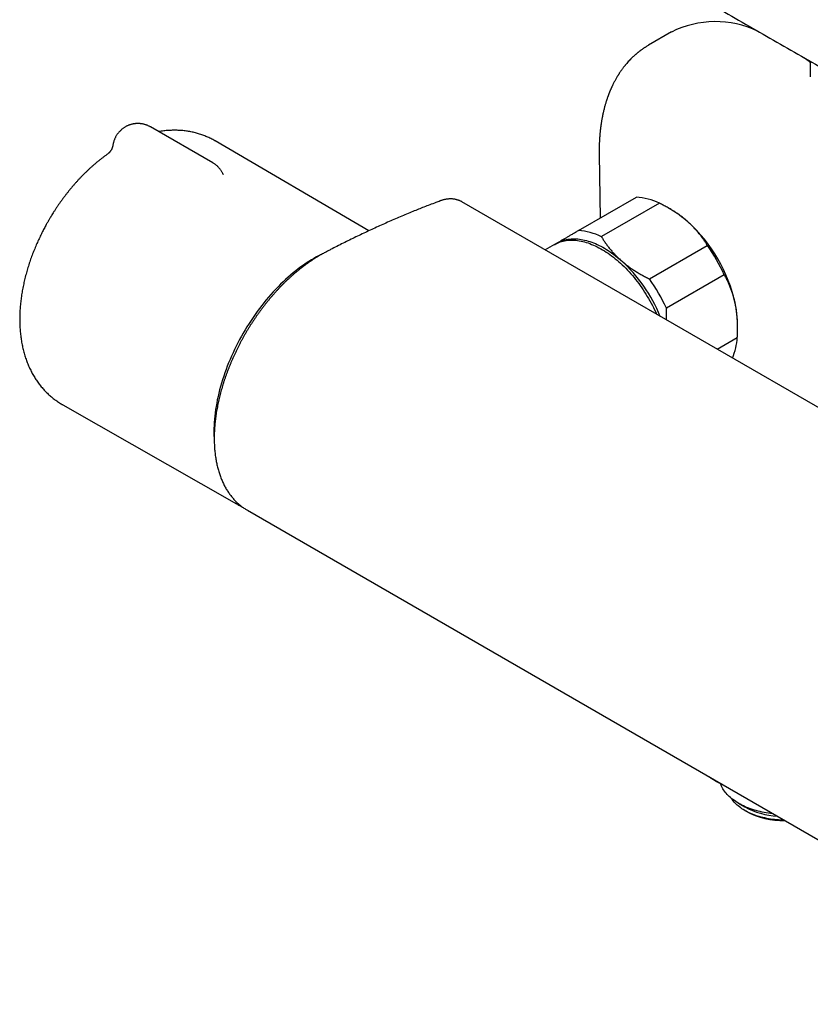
# Model space of a CAD drawing. Header units: millimetres. Extents: x 8 to 795, y 12 to 1770.
# Tile 1 of 136: x 543 to 668, y 97 to 254. Entities that reach past the tile are written whole.
import ezdxf

# ---------------------------------------------------------------- set-up
doc = ezdxf.new("R2010")
doc.units = ezdxf.units.MM

msp = doc.modelspace()

# ---------------------------------------------------------------- linework, layer by layer
at = {"color": 7, "linetype": 'Continuous', "lineweight": 30}
for p, q in [((646.2, 251.72), (642.55, 249.61)), ((642.54, 249.6), (642.55, 249.61)), ((668.22, 247.08), (668.22, 244.62)), ((573.44, 230.95), (563.54, 236.66)), ((598.19, 220.18), (573.78, 234.45)), ((634.72, 232.28), (634.72, 232.26)), ((634.72, 232.26), (634.87, 222.21)), ((575.04, 229.23), (575.04, 229.22)), ((631.42, 220.22), (640.62, 225.53)), ((748.72, 146.4), (612.95, 224.78)), ((644.27, 224.56), (635.08, 219.26)), ((646.08, 223.58), (645.71, 223.79)), ((627.62, 218), (626.15, 217.15)), ((627.74, 218.07), (627.94, 218.19)), ((627.79, 218.1), (627.94, 218.19)), ((642.69, 212.54), (651.88, 217.85)), ((654.57, 213.21), (645.38, 207.91)), ((656.68, 204.77), (656.68, 205.21)), ((653.44, 201.4), (656.64, 203.25)), ((549.61, 192.58), (577.16, 176.87)), ((578.92, 175.84), (714.68, 97.47)), ((656.84, 129.35), (657.81, 128.79)), ((657.81, 128.22), (658.02, 128.1))]:
    msp.add_line(p, q, dxfattribs=at)
at = {"color": 7, "linetype": 'Continuous', "lineweight": 30, "flags": 128}
for points in [[(667.29, 247.61), (667.86, 247.18), (668.22, 246.9)], [(609.48, 224.91), (609.48, 224.91), (609.47, 224.91)], [(627.62, 218), (627.67, 218.03), (627.88, 218.14), (628.09, 218.24), (628.31, 218.33), (628.53, 218.41), (628.76, 218.48), (629, 218.55), (629.24, 218.6), (629.48, 218.64), (629.73, 218.67), (629.98, 218.69), (630.24, 218.7), (630.49, 218.7), (630.76, 218.69), (631.02, 218.67), (631.29, 218.64), (631.56, 218.6), (631.84, 218.55), (632.11, 218.49), (632.39, 218.42), (632.67, 218.34), (632.96, 218.25), (633.24, 218.14), (633.53, 218.03), (633.81, 217.91), (634.1, 217.78), (634.39, 217.65), (634.68, 217.5), (634.97, 217.34), (635.26, 217.17), (635.55, 216.99), (635.84, 216.81), (636.13, 216.62), (636.42, 216.41), (636.7, 216.2), (636.99, 215.98), (637.27, 215.75), (637.56, 215.52), (637.84, 215.27), (638.12, 215.02), (638.39, 214.76), (638.67, 214.5), (638.94, 214.23), (639.21, 213.94), (639.47, 213.66), (639.74, 213.37), (640, 213.07), (640.25, 212.76), (640.5, 212.45), (640.75, 212.13), (640.99, 211.81), (641.23, 211.48), (641.47, 211.15), (641.7, 210.81), (641.92, 210.47), (642.14, 210.13), (642.36, 209.78), (642.56, 209.43), (642.77, 209.07), (642.97, 208.71), (643.16, 208.35), (643.34, 207.99), (643.52, 207.62), (643.7, 207.25), (643.84, 206.95)], [(627.94, 218.19), (628.15, 218.3), (628.36, 218.41), (628.58, 218.5), (628.81, 218.59), (629.04, 218.66), (629.27, 218.73), (629.51, 218.79), (629.76, 218.83), (630.01, 218.86), (630.26, 218.89), (630.52, 218.9), (630.78, 218.91), (631.04, 218.9), (631.31, 218.88), (631.58, 218.85), (631.85, 218.81), (632.13, 218.77), (632.41, 218.71), (632.69, 218.64), (632.97, 218.56), (633.25, 218.47), (633.54, 218.37), (633.83, 218.26), (634.12, 218.14), (634.41, 218.01), (634.7, 217.87), (634.99, 217.72), (635.28, 217.56), (635.58, 217.4), (635.87, 217.22), (636.16, 217.03), (636.45, 216.84), (636.74, 216.64), (637.03, 216.42), (637.32, 216.2), (637.61, 215.97), (637.89, 215.74), (638.18, 215.49)], [(590.66, 216.44), (590.3, 216.26), (589.89, 216.03), (589.47, 215.8), (589.06, 215.56), (588.64, 215.3), (588.23, 215.03), (587.81, 214.74), (587.4, 214.45), (586.99, 214.14), (586.58, 213.82), (586.17, 213.5), (585.77, 213.16), (585.36, 212.81), (584.96, 212.44), (584.57, 212.07), (584.17, 211.69), (583.78, 211.3), (583.4, 210.9), (583.02, 210.49), (582.64, 210.07), (582.27, 209.64), (581.9, 209.21), (581.54, 208.77), (581.18, 208.31), (580.83, 207.86), (580.48, 207.39), (580.14, 206.92), (579.81, 206.44), (579.49, 205.95), (579.17, 205.46), (578.85, 204.96), (578.55, 204.46), (578.25, 203.96), (577.96, 203.45), (577.68, 202.93), (577.4, 202.41), (577.14, 201.89), (576.88, 201.36), (576.63, 200.84), (576.39, 200.31), (576.16, 199.77), (575.94, 199.24), (575.73, 198.71), (575.53, 198.17), (575.33, 197.63), (575.15, 197.1), (574.97, 196.56), (574.81, 196.03), (574.66, 195.49), (574.51, 194.96), (574.38, 194.43), (574.26, 193.9), (574.14, 193.37), (574.04, 192.85), (573.95, 192.33), (573.87, 191.81), (573.8, 191.29), (573.74, 190.79), (573.69, 190.28), (573.65, 189.78), (573.62, 189.29), (573.61, 188.8), (573.6, 188.32)], [(577.35, 176.77), (577.12, 176.89), (576.97, 176.98)], [(662.34, 127.68), (662.23, 127.7), (661.9, 127.74), (661.57, 127.78), (661.24, 127.84), (660.91, 127.9), (660.59, 127.96), (660.27, 128.04), (659.95, 128.11), (659.64, 128.2), (659.34, 128.29), (659.04, 128.38), (658.74, 128.49), (658.45, 128.59), (658.17, 128.7), (657.89, 128.82), (657.62, 128.94), (657.36, 129.07), (657.11, 129.2), (656.86, 129.34), (656.62, 129.48), (656.39, 129.63), (656.17, 129.78), (655.95, 129.94), (655.75, 130.09), (655.55, 130.26), (655.37, 130.42), (655.19, 130.59), (655.02, 130.76), (654.86, 130.94), (654.72, 131.12), (654.58, 131.3), (654.45, 131.48), (654.34, 131.67), (654.23, 131.86), (654.14, 132.05), (654.05, 132.24), (653.98, 132.43), (653.95, 132.53)], [(664.07, 126.68), (663.8, 126.69), (663.48, 126.7), (663.16, 126.72), (662.85, 126.74), (662.53, 126.78), (662.22, 126.81), (661.91, 126.86), (661.6, 126.91), (661.3, 126.96), (661, 127.03), (660.7, 127.1), (660.41, 127.17), (660.12, 127.25), (659.84, 127.34), (659.56, 127.43), (659.29, 127.53), (659.03, 127.63), (658.77, 127.74), (658.52, 127.85), (658.27, 127.97), (658.04, 128.1), (657.81, 128.22), (657.59, 128.36), (657.37, 128.49), (657.17, 128.63), (656.97, 128.78), (656.78, 128.93), (656.61, 129.08), (656.44, 129.24), (656.28, 129.4), (656.13, 129.56), (655.99, 129.73), (655.86, 129.9), (655.74, 130.07), (655.7, 130.13)]]:
    msp.add_lwpolyline(points, dxfattribs=at)
at = {"color": 7, "linetype": 'Continuous', "lineweight": 30}
for centre, radius, start, end in [((653.17, 237.74), 15.62, 64.617, 116.5087), ((640.01, 215.8), 9.74, 64.0628, 86.428), ((637.58, 209.06), 16.82, 48.2655, 59.6796), ((632.27, 203.36), 24.61, 12.378, 47.8626), ((630.82, 210.49), 9.74, 64.0628, 86.428), ((629.5, 201.77), 27.56, 24.5436, 35.6971), ((621.57, 197.18), 24.72, 22.4247, 47.8018), ((620.31, 196.46), 27.56, 24.5436, 35.6971), ((639.75, 205.11), 16.93, 0.3414, 12.0294), ((646.53, 203.92), 10.12, 337.211, 356.1829), ((593.57, 188.3), 19.97, 179.9616, 183.8057), ((663.76, 139.74), 12.46, 241.4738, 266.4751), ((663.97, 139.2), 12.6, 241.8439, 271.0477)]:
    msp.add_arc(centre, radius, start, end, dxfattribs=at)
for points, knots in [([(583.95, 297), (584.08, 296.92), (585.65, 295.95), (588.66, 294.1), (592.97, 291.45), (597.29, 288.82), (601.62, 286.19), (605.96, 283.56), (610.3, 280.95), (614.65, 278.34), (619, 275.73), (623.37, 273.14), (627.73, 270.55), (632.11, 267.97), (636.49, 265.39), (640.88, 262.83), (645.28, 260.27), (649.68, 257.71), (654.09, 255.17), (658.5, 252.63), (662.93, 250.09), (667.36, 247.57), (671.79, 245.05), (676.23, 242.54), (680.68, 240.04), (685.13, 237.54), (689.59, 235.05), (694.06, 232.57), (698.53, 230.09), (703.01, 227.63), (707.5, 225.17), (711.99, 222.71), (716.49, 220.27), (719.94, 218.4), (721.89, 217.35), (722.34, 217.11)], [0, 0, 0, 0, 0.0029756, 0.034825, 0.0666738, 0.0985213, 0.1303749, 0.1622286, 0.1940825, 0.2259366, 0.2577911, 0.2896461, 0.3215017, 0.3533581, 0.3852153, 0.4170736, 0.448933, 0.4807937, 0.5126557, 0.544519, 0.5763812, 0.6082422, 0.6401022, 0.6719614, 0.7038198, 0.7356777, 0.767535, 0.799392, 0.8312488, 0.8631054, 0.8949621, 0.9268189, 0.9586755, 0.9905223, 1, 1, 1, 1]), ([(723.15, 243.78), (721.9, 244.47), (719.11, 246), (714.78, 248.39), (710.17, 250.95), (705.55, 253.52), (700.93, 256.09), (696.32, 258.67), (691.72, 261.25), (687.12, 263.84), (682.52, 266.44), (677.93, 269.04), (673.35, 271.64), (668.77, 274.25), (664.21, 276.86), (659.65, 279.47), (655.73, 281.73), (653.32, 283.11), (652.43, 283.63)], [0, 0, 0, 0, 0.0524256, 0.1170281, 0.1817871, 0.2466639, 0.3116188, 0.3766107, 0.4415876, 0.5065737, 0.5716309, 0.6366975, 0.7017622, 0.7668144, 0.8318449, 0.8968444, 0.9618036, 1, 1, 1, 1]), ([(642.55, 249.61), (642.5, 249.58), (642.38, 249.51), (642.23, 249.42), (642.09, 249.33), (641.95, 249.24), (641.82, 249.16), (641.7, 249.08), (641.58, 248.99), (641.46, 248.91), (641.34, 248.82), (641.23, 248.74), (641.12, 248.66), (641.02, 248.57), (640.91, 248.49), (640.79, 248.39), (640.68, 248.3), (640.57, 248.21), (640.48, 248.13), (640.4, 248.06), (640.3, 247.97), (640.2, 247.88), (640.08, 247.77), (639.97, 247.66), (639.87, 247.56), (639.77, 247.47), (639.68, 247.38), (639.54, 247.23), (639.34, 247.02), (639.14, 246.8), (639, 246.63), (638.91, 246.52), (638.82, 246.41), (638.73, 246.3), (638.64, 246.18), (638.53, 246.04), (638.42, 245.89), (638.29, 245.72), (638.17, 245.55), (638.06, 245.39), (637.96, 245.24), (637.88, 245.11), (637.8, 244.99), (637.73, 244.88), (637.66, 244.76), (637.57, 244.63), (637.47, 244.46), (637.36, 244.25), (637.24, 244.04), (637.12, 243.81), (637.01, 243.61), (636.92, 243.43), (636.85, 243.28), (636.78, 243.13), (636.72, 242.99), (636.66, 242.87), (636.62, 242.79), (636.59, 242.72), (636.56, 242.65), (636.53, 242.57), (636.48, 242.47), (636.44, 242.37), (636.4, 242.26), (636.35, 242.14), (636.3, 242.01), (636.26, 241.9), (636.22, 241.81), (636.19, 241.74), (636.17, 241.68), (636.15, 241.61), (636.12, 241.53), (636.08, 241.43), (636.04, 241.3), (635.99, 241.17), (635.94, 241.03), (635.9, 240.91), (635.87, 240.8), (635.82, 240.64), (635.76, 240.45), (635.69, 240.21), (635.62, 239.98), (635.56, 239.74), (635.49, 239.48), (635.42, 239.2), (635.37, 238.97), (635.33, 238.79), (635.3, 238.66), (635.28, 238.56), (635.26, 238.46), (635.24, 238.34), (635.21, 238.2), (635.18, 238.04), (635.15, 237.87), (635.11, 237.68), (635.08, 237.5), (635.06, 237.32), (635.03, 237.15), (635.01, 236.99), (634.99, 236.86), (634.97, 236.75), (634.96, 236.66), (634.95, 236.57), (634.94, 236.47), (634.92, 236.33), (634.9, 236.17), (634.88, 235.99), (634.86, 235.79), (634.84, 235.57), (634.82, 235.35), (634.8, 235.12), (634.79, 234.89), (634.77, 234.64), (634.76, 234.39), (634.74, 234.13), (634.73, 233.87), (634.73, 233.6), (634.72, 233.33), (634.72, 233.08), (634.72, 232.84), (634.72, 232.62), (634.72, 232.44), (634.72, 232.32), (634.72, 232.26)], [0, 0, 0, 0, 0.009538, 0.0195961, 0.0296227, 0.0389492, 0.0476067, 0.0556088, 0.0632869, 0.0715056, 0.0802759, 0.0878171, 0.094937, 0.1021458, 0.1100055, 0.1185163, 0.1269674, 0.1344363, 0.1409196, 0.1466921, 0.1536629, 0.1618395, 0.1705227, 0.1791837, 0.1874244, 0.1949084, 0.2016221, 0.2076161, 0.2284269, 0.2493908, 0.256978, 0.2645495, 0.2722353, 0.280044, 0.2881941, 0.2973988, 0.3078855, 0.3194653, 0.3308342, 0.3417509, 0.3512933, 0.3594098, 0.3667631, 0.3739617, 0.3810058, 0.3882818, 0.3996579, 0.4121275, 0.4253193, 0.4388679, 0.4522304, 0.460916, 0.4695964, 0.4782716, 0.4865931, 0.4934189, 0.4986606, 0.5012437, 0.5049234, 0.5097212, 0.5154375, 0.5210043, 0.5262636, 0.5339073, 0.5407924, 0.5468855, 0.5515235, 0.5553878, 0.5584784, 0.5614424, 0.5657238, 0.5713758, 0.5783897, 0.5857043, 0.59258, 0.5990169, 0.6050153, 0.6105829, 0.622978, 0.6348867, 0.6461068, 0.6582142, 0.6715029, 0.6851943, 0.6984562, 0.7055874, 0.7117011, 0.7166682, 0.721078, 0.7265209, 0.7330848, 0.7407694, 0.7494846, 0.7580914, 0.7665892, 0.7749783, 0.7832587, 0.7910118, 0.7971741, 0.8022109, 0.806123, 0.8098257, 0.8141735, 0.820655, 0.8281855, 0.8367648, 0.8462119, 0.8559813, 0.8660358, 0.8763752, 0.8869996, 0.8979089, 0.909103, 0.9205818, 0.9323454, 0.9443839, 0.9558737, 0.9672712, 0.9773729, 0.986186, 0.993722, 1, 1, 1, 1]), ([(561.54, 237.2), (561.47, 237.2), (561.37, 237.2), (561.23, 237.19), (561.11, 237.17), (560.96, 237.16), (560.81, 237.13), (560.65, 237.1), (560.48, 237.06), (560.32, 237.01), (560.15, 236.95), (559.98, 236.88), (559.81, 236.81), (559.64, 236.72), (559.48, 236.63), (559.32, 236.52), (559.16, 236.41), (559.01, 236.3), (558.86, 236.17), (558.72, 236.03), (558.58, 235.89), (558.45, 235.74), (558.33, 235.59), (558.22, 235.43), (558.11, 235.26), (558.01, 235.09), (557.92, 234.91), (557.84, 234.73), (557.77, 234.54), (557.71, 234.35), (557.66, 234.16), (557.62, 233.99), (557.6, 233.88), (557.59, 233.84)], [0, 0, 0, 0, 0.036841, 0.051722, 0.076481, 0.102279, 0.130051, 0.159157, 0.189335, 0.220374, 0.252116, 0.284442, 0.317255, 0.350478, 0.384046, 0.417906, 0.452015, 0.486336, 0.520836, 0.555492, 0.59028, 0.625182, 0.660183, 0.695271, 0.730433, 0.765662, 0.800949, 0.836289, 0.871676, 0.907105, 0.942574, 0.978079, 1, 1, 1, 1]), ([(563.54, 236.66), (563.51, 236.68), (563.42, 236.73), (563.27, 236.8), (563.1, 236.88), (562.92, 236.95), (562.75, 237.01), (562.57, 237.07), (562.39, 237.11), (562.21, 237.14), (562.04, 237.17), (561.9, 237.18), (561.77, 237.19), (561.65, 237.2), (561.58, 237.2), (561.54, 237.2)], [0, 0, 0, 0, 0.055033, 0.145564, 0.23596, 0.326156, 0.416044, 0.505431, 0.593935, 0.680687, 0.763211, 0.832934, 0.887374, 0.950622, 1, 1, 1, 1]), ([(573.78, 234.44), (573.77, 234.45), (573.65, 234.52), (573.44, 234.64), (573.13, 234.8), (572.81, 234.96), (572.49, 235.1), (572.17, 235.23), (571.84, 235.36), (571.51, 235.48), (571.17, 235.59), (570.83, 235.68), (570.48, 235.77), (570.13, 235.85), (569.77, 235.92), (569.41, 235.98), (569.05, 236.03), (568.69, 236.07), (568.32, 236.1), (567.94, 236.12), (567.57, 236.13), (567.19, 236.13), (566.8, 236.12), (566.42, 236.1), (566.03, 236.07), (565.63, 236.03), (565.24, 235.97), (564.98, 235.93), (564.85, 235.91)], [0, 0, 0, 0, 0.00492, 0.042816, 0.080753, 0.118746, 0.156809, 0.19496, 0.233215, 0.27159, 0.310101, 0.348765, 0.387598, 0.426616, 0.465835, 0.505271, 0.544939, 0.584855, 0.625032, 0.665484, 0.706224, 0.747263, 0.788612, 0.83028, 0.872274, 0.9146, 0.95726, 1, 1, 1, 1]), ([(557.59, 233.84), (557.58, 233.79), (557.57, 233.69), (557.53, 233.56), (557.5, 233.44), (557.46, 233.34), (557.42, 233.25), (557.38, 233.15), (557.33, 233.05), (557.28, 232.95), (557.22, 232.87), (557.17, 232.8), (557.13, 232.74), (557.1, 232.7), (557.06, 232.65), (557.02, 232.6), (556.97, 232.55), (556.94, 232.51), (556.9, 232.49), (556.88, 232.47), (556.87, 232.46), (556.86, 232.45), (556.85, 232.44), (556.84, 232.43), (556.84, 232.43), (556.83, 232.43), (556.84, 232.43), (556.84, 232.43)], [0, 0, 0, 0, 0.068341, 0.125269, 0.171051, 0.214586, 0.25964, 0.305577, 0.359404, 0.411852, 0.462466, 0.506668, 0.542949, 0.568932, 0.601599, 0.646127, 0.689479, 0.738925, 0.778453, 0.810478, 0.842374, 0.859526, 0.878409, 0.905212, 0.941287, 0.986931, 1, 1, 1, 1]), ([(556.85, 232.44), (556.81, 232.41), (556.64, 232.29), (556.34, 232.08), (555.97, 231.79), (555.59, 231.5), (555.24, 231.22), (554.88, 230.92), (554.54, 230.63), (554.21, 230.34), (553.88, 230.04), (553.55, 229.73), (553.23, 229.42), (552.91, 229.1), (552.59, 228.77), (552.27, 228.44), (551.96, 228.11), (551.66, 227.77), (551.36, 227.43), (551.06, 227.08), (550.77, 226.73), (550.48, 226.37), (550.19, 226.01), (549.91, 225.65), (549.64, 225.28), (549.37, 224.91), (549.1, 224.53), (548.84, 224.16), (548.59, 223.78), (548.35, 223.41), (548.12, 223.05), (547.92, 222.73), (547.74, 222.44), (547.56, 222.14), (547.43, 221.92), (547.36, 221.79)], [0, 0, 0, 0, 0.010168, 0.045864, 0.081576, 0.113641, 0.149278, 0.181269, 0.213224, 0.245141, 0.277017, 0.308853, 0.340646, 0.372398, 0.404108, 0.435776, 0.467401, 0.498983, 0.530521, 0.562015, 0.593463, 0.624861, 0.656206, 0.68749, 0.718703, 0.749827, 0.780836, 0.81168, 0.842267, 0.87241, 0.901644, 0.928454, 0.949403, 0.968883, 1, 1, 1, 1]), ([(575.04, 229.23), (575.03, 229.24), (575, 229.31), (574.93, 229.45), (574.82, 229.62), (574.71, 229.79), (574.59, 229.95), (574.46, 230.11), (574.32, 230.26), (574.17, 230.41), (574.02, 230.55), (573.85, 230.68), (573.68, 230.8), (573.54, 230.89), (573.46, 230.93), (573.44, 230.95)], [0, 0, 0, 0, 0.018869, 0.103994, 0.18926, 0.274687, 0.3603, 0.44613, 0.532216, 0.618605, 0.70536, 0.792558, 0.880303, 0.96873, 1, 1, 1, 1]), ([(575.12, 229.09), (575.12, 229.09), (575.12, 229.09), (575.11, 229.1), (575.11, 229.1), (575.1, 229.11), (575.09, 229.12), (575.09, 229.13), (575.08, 229.14), (575.07, 229.15), (575.07, 229.17), (575.06, 229.18), (575.06, 229.18)], [0, 0, 0, 0, 0.047976, 0.250592, 0.413666, 0.543062, 0.648185, 0.693001, 0.745253, 0.824187, 0.992362, 1, 1, 1, 1]), ([(612.91, 224.8), (612.9, 224.8), (612.84, 224.84), (612.72, 224.9), (612.55, 224.97), (612.38, 225.04), (612.2, 225.09), (612.02, 225.14), (611.84, 225.18), (611.65, 225.21), (611.46, 225.23), (611.26, 225.24), (611.06, 225.24), (610.86, 225.23), (610.66, 225.21), (610.45, 225.18), (610.27, 225.14), (610.1, 225.11), (609.96, 225.07), (609.8, 225.02), (609.64, 224.97), (609.52, 224.93), (609.48, 224.91)], [0, 0, 0, 0, 0.010521, 0.064079, 0.117715, 0.171496, 0.225486, 0.279743, 0.334319, 0.389257, 0.444592, 0.500347, 0.556535, 0.613155, 0.670196, 0.727634, 0.785436, 0.826452, 0.864537, 0.902289, 0.958428, 1, 1, 1, 1]), ([(609.47, 224.91), (609.26, 224.83), (608.71, 224.63), (607.86, 224.3), (606.94, 223.95), (606.05, 223.59), (605.13, 223.22), (604.16, 222.82), (603.15, 222.4), (602.15, 221.97), (601.15, 221.53), (600.14, 221.08), (599.14, 220.62), (598.13, 220.16), (597.13, 219.68), (596.12, 219.2), (595.12, 218.71), (594.11, 218.22), (593.11, 217.71), (592.27, 217.28), (591.66, 216.97), (591.28, 216.77), (590.97, 216.6), (590.67, 216.44), (590.35, 216.26), (590.01, 216.06), (589.66, 215.84), (589.31, 215.61), (588.95, 215.38), (588.6, 215.13), (588.25, 214.88), (587.9, 214.62), (587.55, 214.36), (587.2, 214.08), (586.86, 213.8), (586.51, 213.51), (586.17, 213.22), (585.83, 212.92), (585.5, 212.61), (585.16, 212.3), (584.83, 211.98), (584.5, 211.65), (584.18, 211.32), (583.86, 210.98), (583.54, 210.63), (583.22, 210.28), (582.91, 209.92), (582.6, 209.56), (582.29, 209.19), (581.98, 208.82), (581.68, 208.44), (581.39, 208.05), (581.1, 207.67), (580.81, 207.27), (580.52, 206.87), (580.24, 206.47), (579.97, 206.06), (579.69, 205.65), (579.43, 205.24), (579.17, 204.83), (578.91, 204.41), (578.66, 203.99), (578.42, 203.56), (578.18, 203.14), (577.95, 202.71), (577.72, 202.27), (577.49, 201.84), (577.27, 201.4), (577.06, 200.95), (576.85, 200.51), (576.65, 200.06), (576.45, 199.62), (576.26, 199.17), (576.08, 198.72), (575.9, 198.27), (575.73, 197.82), (575.56, 197.37), (575.41, 196.93), (575.25, 196.48), (575.11, 196.03), (574.97, 195.58), (574.84, 195.13), (574.71, 194.68), (574.59, 194.23), (574.48, 193.79), (574.38, 193.34), (574.28, 192.89), (574.19, 192.45), (574.1, 192), (574.02, 191.56), (573.95, 191.12), (573.89, 190.68), (573.83, 190.25), (573.79, 189.81), (573.74, 189.39), (573.71, 188.97), (573.68, 188.54), (573.66, 188.12), (573.65, 187.71), (573.65, 187.3), (573.65, 186.89), (573.66, 186.49), (573.68, 186.09), (573.7, 185.69), (573.74, 185.3), (573.78, 184.91), (573.82, 184.53), (573.88, 184.16), (573.94, 183.79), (574.01, 183.42), (574.09, 183.06), (574.17, 182.7), (574.26, 182.35), (574.36, 182.01), (574.47, 181.67), (574.58, 181.34), (574.7, 181.01), (574.83, 180.7), (574.96, 180.39), (575.1, 180.08), (575.25, 179.78), (575.41, 179.49), (575.57, 179.21), (575.74, 178.94), (575.91, 178.67), (576.1, 178.41), (576.28, 178.16), (576.48, 177.92), (576.68, 177.69), (576.88, 177.46), (577.09, 177.24), (577.31, 177.03), (577.54, 176.83), (577.77, 176.63), (578, 176.45), (578.24, 176.27), (578.49, 176.1), (578.71, 175.97), (578.84, 175.89), (578.89, 175.86)], [0, 0, 0, 0, 0.011087, 0.028261, 0.043992, 0.058648, 0.074208, 0.091531, 0.108737, 0.125947, 0.143162, 0.160388, 0.177602, 0.194798, 0.211977, 0.229142, 0.246293, 0.263431, 0.280559, 0.297677, 0.306201, 0.311873, 0.317074, 0.322014, 0.327003, 0.33304, 0.338988, 0.34494, 0.350901, 0.356873, 0.36286, 0.368866, 0.374851, 0.380828, 0.3868, 0.392771, 0.398744, 0.404667, 0.410598, 0.416542, 0.422492, 0.428439, 0.434371, 0.440286, 0.44623, 0.452174, 0.458116, 0.464057, 0.469998, 0.475941, 0.481885, 0.487833, 0.493785, 0.499743, 0.505708, 0.51168, 0.517648, 0.523587, 0.529511, 0.535424, 0.541328, 0.547228, 0.553128, 0.55903, 0.564938, 0.570855, 0.576784, 0.582731, 0.588698, 0.594679, 0.600623, 0.606588, 0.612562, 0.618527, 0.624469, 0.630376, 0.636282, 0.642205, 0.648129, 0.654059, 0.659995, 0.665948, 0.671878, 0.677769, 0.683692, 0.68964, 0.695609, 0.701593, 0.707587, 0.713586, 0.719583, 0.725572, 0.731548, 0.737504, 0.743437, 0.749333, 0.755313, 0.761282, 0.767243, 0.773199, 0.779157, 0.785112, 0.791019, 0.796967, 0.802941, 0.808926, 0.814907, 0.820864, 0.826731, 0.832741, 0.838729, 0.844699, 0.850653, 0.856593, 0.862524, 0.868447, 0.874366, 0.880284, 0.886204, 0.892127, 0.898036, 0.903942, 0.909821, 0.915675, 0.921508, 0.927322, 0.933122, 0.938911, 0.944692, 0.95047, 0.95625, 0.962033, 0.967824, 0.973641, 0.979374, 0.985114, 0.99086, 0.996596, 1, 1, 1, 1]), ([(648.78, 221.61), (648.62, 221.75), (648.3, 222.03), (647.79, 222.43), (647.26, 222.82), (646.7, 223.19), (646.12, 223.56), (645.52, 223.91), (644.9, 224.24), (644.48, 224.46), (644.27, 224.56)], [0, 0, 0, 0, 0.122488, 0.245238, 0.368757, 0.492521, 0.618889, 0.745475, 0.872652, 1, 1, 1, 1]), ([(547.36, 221.79), (547.27, 221.64), (547.15, 221.44), (546.98, 221.13), (546.84, 220.87), (546.67, 220.55), (546.5, 220.22), (546.32, 219.86), (546.14, 219.5), (545.96, 219.12), (545.78, 218.74), (545.6, 218.34), (545.42, 217.94), (545.25, 217.54), (545.08, 217.13), (544.92, 216.71), (544.76, 216.29), (544.6, 215.87), (544.45, 215.45), (544.31, 215.02), (544.17, 214.59), (544.04, 214.16), (543.91, 213.72), (543.79, 213.29), (543.68, 212.85), (543.57, 212.41), (543.47, 211.98), (543.37, 211.54), (543.28, 211.1), (543.2, 210.66), (543.13, 210.22), (543.06, 209.78), (543, 209.34), (542.95, 208.9), (542.9, 208.46), (542.86, 208.02), (542.83, 207.58), (542.81, 207.15), (542.8, 206.72), (542.79, 206.28), (542.79, 205.85), (542.8, 205.43), (542.82, 205), (542.84, 204.58), (542.88, 204.16), (542.92, 203.74), (542.97, 203.33), (543.03, 202.92), (543.09, 202.51), (543.17, 202.11), (543.25, 201.72), (543.34, 201.32), (543.44, 200.94), (543.55, 200.56), (543.67, 200.18), (543.79, 199.81), (543.92, 199.45), (544.06, 199.09), (544.21, 198.73), (544.37, 198.39), (544.53, 198.05), (544.7, 197.72), (544.88, 197.39), (545.07, 197.07), (545.26, 196.76), (545.46, 196.46), (545.67, 196.16), (545.88, 195.87), (546.1, 195.59), (546.33, 195.31), (546.56, 195.04), (546.8, 194.78), (547.05, 194.53), (547.3, 194.28), (547.56, 194.05), (547.82, 193.82), (548.1, 193.6), (548.37, 193.39), (548.66, 193.18), (548.94, 192.98), (549.24, 192.8), (549.46, 192.66), (549.59, 192.59), (549.61, 192.58)], [0, 0, 0, 0, 0.013989, 0.019641, 0.029029, 0.038779, 0.049241, 0.060165, 0.071451, 0.083019, 0.094811, 0.106786, 0.118913, 0.131168, 0.143532, 0.155991, 0.168533, 0.181149, 0.193831, 0.206574, 0.219371, 0.232219, 0.245114, 0.258053, 0.271034, 0.284054, 0.29711, 0.310202, 0.323328, 0.336485, 0.349672, 0.362887, 0.37613, 0.389397, 0.402687, 0.415998, 0.429328, 0.442674, 0.456033, 0.469403, 0.482778, 0.496155, 0.50953, 0.522899, 0.536258, 0.5496, 0.562922, 0.576219, 0.589485, 0.602715, 0.615904, 0.629047, 0.642141, 0.65518, 0.668162, 0.681082, 0.693939, 0.70673, 0.719453, 0.732108, 0.744694, 0.757213, 0.769663, 0.782047, 0.794367, 0.806624, 0.818822, 0.830963, 0.843051, 0.855089, 0.86708, 0.87903, 0.890942, 0.90282, 0.914668, 0.926492, 0.938296, 0.950085, 0.961862, 0.973634, 0.985405, 0.99718, 1, 1, 1, 1]), ([(651.88, 217.85), (651.79, 218.01), (651.6, 218.32), (651.29, 218.79), (650.95, 219.26), (650.6, 219.72), (650.21, 220.18), (649.8, 220.63), (649.37, 221.08), (649.02, 221.4), (648.82, 221.58), (648.78, 221.61)], [0, 0, 0, 0, 0.119246, 0.2384889, 0.3583379, 0.4781835, 0.6002988, 0.7224112, 0.8454934, 0.9685743, 1, 1, 1, 1]), ([(627.94, 218.19), (627.97, 218.21), (628.12, 218.29), (628.39, 218.45), (628.76, 218.67), (629.16, 218.9), (629.57, 219.14), (630.01, 219.4), (630.47, 219.66), (630.94, 219.94), (631.26, 220.13), (631.42, 220.22)], [0, 0, 0, 0, 0.0340845, 0.152699, 0.2713147, 0.3908442, 0.5103765, 0.6324315, 0.7544901, 0.8772433, 1, 1, 1, 1]), ([(635.08, 219.26), (635.18, 219.09), (635.37, 218.77), (635.69, 218.28), (636.04, 217.8), (636.41, 217.32), (636.77, 216.89), (637.13, 216.5), (637.5, 216.12), (637.85, 215.78), (638.1, 215.56), (638.18, 215.49)], [0, 0, 0, 0, 0.122897, 0.245939, 0.369478, 0.493211, 0.61924, 0.714148, 0.809055, 0.936288, 1, 1, 1, 1]), ([(638.18, 215.49), (638.22, 215.46), (638.41, 215.28), (638.77, 214.98), (639.27, 214.6), (639.79, 214.22), (640.34, 213.86), (640.9, 213.51), (641.48, 213.17), (642.08, 212.85), (642.49, 212.64), (642.69, 212.54)], [0, 0, 0, 0, 0.0314257, 0.1503532, 0.2692819, 0.3891325, 0.5089859, 0.6313852, 0.7537883, 0.8768923, 1, 1, 1, 1]), ([(656.31, 208.64), (656.3, 208.7), (656.24, 208.96), (656.14, 209.41), (655.97, 209.99), (655.79, 210.56), (655.58, 211.11), (655.36, 211.66), (655.11, 212.19), (654.85, 212.71), (654.66, 213.05), (654.57, 213.21)], [0, 0, 0, 0, 0.034085, 0.152699, 0.271315, 0.390844, 0.510376, 0.632431, 0.75449, 0.877243, 1, 1, 1, 1]), ([(645.38, 207.91), (645.37, 207.68), (645.34, 207.22), (645.33, 206.61), (645.33, 206.23), (645.34, 206.08)], [0, 0, 0, 0, 0.3722612, 0.7445116, 1, 1, 1, 1]), ([(656.64, 203.25), (656.65, 203.48), (656.67, 203.93), (656.68, 204.61), (656.68, 205.29), (656.65, 205.97), (656.61, 206.65), (656.53, 207.32), (656.44, 207.99), (656.35, 208.42), (656.31, 208.64)], [0, 0, 0, 0, 0.122973, 0.245942, 0.369581, 0.493217, 0.619375, 0.745529, 0.872765, 1, 1, 1, 1]), ([(577.36, 176.76), (577.41, 176.73), (577.55, 176.66), (577.76, 176.56), (577.93, 176.48), (578, 176.45)], [0, 0, 0, 0, 0.254479, 0.662442, 1, 1, 1, 1]), ([(652.21, 133.53), (652.24, 133.51), (652.37, 133.42), (652.59, 133.28), (652.87, 133.11), (653.16, 132.94), (653.45, 132.78), (653.71, 132.64), (653.88, 132.56), (653.94, 132.53)], [0, 0, 0, 0, 0.0709416, 0.2372856, 0.4036388, 0.5699899, 0.7363313, 0.902657, 1, 1, 1, 1])]:
    msp.add_open_spline(points, degree=3, knots=knots, dxfattribs=at)

doc.saveas('drawing.dxf')
